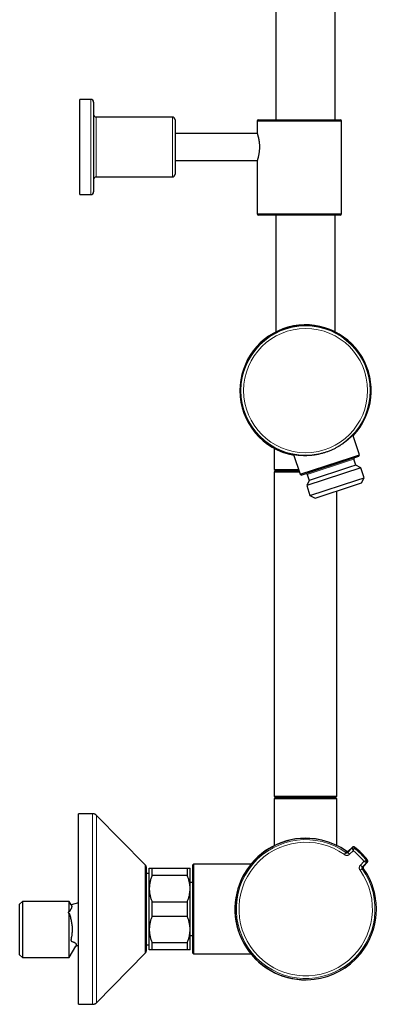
# Model space of a CAD drawing. Header units: millimetres. Extents: x 8 to 2417, y 12 to 2366.
# Tile 20 of 26: x 1558 to 1690, y 961 to 1323. Entities that reach past the tile are written whole.
import ezdxf

# ---------------------------------------------------------------- set-up
doc = ezdxf.new("R2010")
doc.units = ezdxf.units.MM

msp = doc.modelspace()

# ---------------------------------------------------------------- linework, layer by layer
at = {"color": 7, "linetype": 'Continuous', "lineweight": 30}
for p, q in [((1674.55, 1286.27), (1674.55, 1429.23)), ((1652.65, 1414.46), (1652.65, 1286.27)), ((1584.6, 1293.77), (1580.6, 1293.77)), ((1580.6, 1258.77), (1580.6, 1293.77)), ((1585.6, 1292.77), (1585.6, 1259.77)), ((1614.6, 1287.27), (1586.6, 1287.27)), ((1615.6, 1286.27), (1615.6, 1266.27)), ((1645.8, 1285.77), (1645.8, 1281.26)), ((1646.3, 1286.27), (1661.3, 1286.27)), ((1661.3, 1286.27), (1676.3, 1286.27)), ((1676.8, 1251.77), (1676.8, 1285.77)), ((1645.8, 1281.27), (1615.6, 1281.27)), ((1615.6, 1271.27), (1645.8, 1271.27)), ((1645.8, 1271.27), (1645.8, 1251.77)), ((1586.6, 1265.27), (1614.6, 1265.27)), ((1580.6, 1258.77), (1584.6, 1258.77)), ((1661.3, 1251.27), (1646.3, 1251.27)), ((1652.65, 1251.27), (1652.65, 1208.29)), ((1676.3, 1251.27), (1661.3, 1251.27)), ((1674.55, 1208.29), (1674.55, 1251.27)), ((1683.44, 1163.18), (1681.04, 1170.49)), ((1652.1, 1165.53), (1652.1, 1157.77)), ((1659.19, 1163.32), (1661.59, 1156.01)), ((1661.59, 1156.01), (1680.55, 1162.23)), ((1680.36, 1161.64), (1662.22, 1155.69)), ((1683.12, 1162.54), (1680.36, 1161.64)), ((1680.55, 1162.23), (1683.44, 1163.18)), ((1682.06, 1159.36), (1681.35, 1161.54)), ((1683.12, 1162.54), (1683.44, 1163.18)), ((1652.1, 1157.77), (1652.6, 1157.27)), ((1652.1, 1157.77), (1661.01, 1157.77)), ((1683.93, 1158.41), (1664.02, 1151.88)), ((1679.8, 1158.61), (1664.96, 1153.75)), ((1682.06, 1159.36), (1679.8, 1158.61)), ((1683.93, 1158.41), (1682.06, 1159.36)), ((1685.13, 1154.76), (1683.93, 1158.41)), ((1652.6, 1157.27), (1652.1, 1156.77)), ((1652.1, 1156.77), (1652.1, 1037.77)), ((1661.34, 1156.77), (1652.1, 1156.77)), ((1652.6, 1157.27), (1661.17, 1157.27)), ((1661.59, 1156.01), (1662.22, 1155.69)), ((1664.24, 1155.93), (1664.96, 1153.75)), ((1682.49, 1153.9), (1685.13, 1154.76)), ((1684.18, 1152.89), (1685.13, 1154.76)), ((1664.96, 1153.75), (1664.02, 1151.88)), ((1664.02, 1151.88), (1665.22, 1148.23)), ((1665.22, 1148.23), (1682.49, 1153.9)), ((1667.08, 1147.28), (1681.92, 1152.15)), ((1681.92, 1152.15), (1684.18, 1152.89)), ((1665.22, 1148.23), (1667.08, 1147.28)), ((1675.1, 1037.77), (1675.1, 1149.92)), ((1652.1, 1037.77), (1652.6, 1037.27)), ((1652.1, 1037.77), (1675.1, 1037.77)), ((1652.6, 1037.27), (1652.1, 1036.77)), ((1652.1, 1036.77), (1652.1, 1019.59)), ((1657.09, 1036.77), (1652.1, 1036.77)), ((1674.6, 1037.27), (1652.6, 1037.27)), ((1652.6, 1037.27), (1657.37, 1037.27)), ((1675.1, 1036.77), (1657.09, 1036.77)), ((1657.37, 1037.27), (1674.6, 1037.27)), ((1674.6, 1037.27), (1675.1, 1037.77)), ((1675.1, 1036.77), (1674.6, 1037.27)), ((1675.1, 1019.6), (1675.1, 1036.77)), ((1585.26, 1031.27), (1580.1, 1031.27)), ((1580.1, 996.27), (1580.1, 1031.27)), ((1604.53, 1012.52), (1586.69, 1030.67)), ((1680.83, 1018.98), (1679.32, 1017.52)), ((1684.89, 1011.94), (1686.35, 1013.46)), ((1605.1, 996.27), (1605.1, 1011.12)), ((1606.1, 1009.37), (1605.1, 1009.37)), ((1606.1, 1003.77), (1606.1, 1011.27)), ((1607.1, 1008.59), (1607.1, 1011.27)), ((1607.1, 1011.27), (1620.1, 1011.27)), ((1620.1, 1008.59), (1620.1, 1011.27)), ((1621.1, 1003.77), (1621.1, 1011.27)), ((1622.35, 1012.77), (1622.1, 1012.52)), ((1622.1, 1012.52), (1622.1, 1012.52)), ((1622.1, 980.02), (1622.1, 1012.52)), ((1643.51, 1012.77), (1622.35, 1012.77)), ((1622.35, 1012.77), (1622.35, 979.77)), ((1620.1, 1008.59), (1607.1, 1008.59)), ((1622.1, 1006.02), (1621.1, 1006.02)), ((1606.1, 988.77), (1606.1, 1003.77)), ((1621.1, 988.77), (1621.1, 1003.77)), ((1559.4, 999.07), (1558.4, 998.07)), ((1576.65, 999.07), (1559.4, 999.07)), ((1559.4, 999.07), (1559.4, 978.47)), ((1577.38, 997.8), (1576.65, 999.07)), ((1576.65, 995.3), (1576.65, 999.07)), ((1580.1, 998.52), (1577.39, 997.79)), ((1607.1, 993.59), (1607.1, 998.95)), ((1607.1, 998.95), (1620.1, 998.95)), ((1620.1, 993.59), (1620.1, 998.95)), ((1558.4, 979.47), (1558.4, 998.07)), ((1580.1, 961.27), (1580.1, 996.27)), ((1605.1, 981.42), (1605.1, 996.27)), ((1576.65, 978.47), (1576.65, 994.71)), ((1620.1, 993.59), (1607.1, 993.59)), ((1606.1, 981.27), (1606.1, 988.77)), ((1621.1, 981.27), (1621.1, 988.77)), ((1621.1, 986.52), (1622.1, 986.52)), ((1576.65, 978.47), (1579.07, 982.66)), ((1579.08, 982.67), (1580.1, 982.95)), ((1605.1, 983.17), (1606.1, 983.17)), ((1607.1, 983.95), (1620.1, 983.95)), ((1607.1, 981.27), (1607.1, 983.95)), ((1620.1, 981.27), (1607.1, 981.27)), ((1620.1, 981.27), (1620.1, 983.95)), ((1558.4, 979.47), (1559.4, 978.47)), ((1559.4, 978.47), (1576.65, 978.47)), ((1586.69, 961.87), (1604.53, 980.02)), ((1622.1, 980.02), (1622.35, 979.77)), ((1622.35, 979.77), (1643.51, 979.77)), ((1580.1, 961.27), (1585.26, 961.27))]:
    msp.add_line(p, q, dxfattribs=at)
at = {"color": 252, "linetype": 'Continuous', "lineweight": 0}
for p, q in [((1584.6, 1258.77), (1584.6, 1293.77)), ((1586.6, 1287.27), (1586.6, 1265.27)), ((1614.6, 1265.27), (1614.6, 1287.27)), ((1661.3, 1285.77), (1645.8, 1285.77)), ((1676.8, 1285.77), (1661.3, 1285.77)), ((1645.8, 1251.77), (1661.3, 1251.77)), ((1661.3, 1251.77), (1676.8, 1251.77)), ((1681.35, 1161.54), (1679.08, 1160.8)), ((1679.08, 1160.8), (1664.24, 1155.93)), ((1677.89, 1016.26), (1678.45, 1017.05)), ((1679.09, 1017.09), (1680.68, 1018.64)), ((1681.15, 1017.7), (1679.8, 1016.41)), ((1680.68, 1018.64), (1680.83, 1018.98)), ((1680.69, 1018.64), (1680.68, 1018.64)), ((1681.47, 1018.68), (1681.48, 1018.68)), ((1683.78, 1012.43), (1685.08, 1013.77)), ((1686.01, 1013.31), (1684.47, 1011.71)), ((1686.35, 1013.46), (1686.01, 1013.31)), ((1686.01, 1013.31), (1686.01, 1013.31)), ((1686.05, 1014.1), (1686.05, 1014.1)), ((1604.53, 996.27), (1604.53, 1012.52)), ((1683.64, 1010.51), (1684.42, 1011.07)), ((1604.53, 980.02), (1604.53, 996.27))]:
    msp.add_line(p, q, dxfattribs=at)
at = {"color": 252, "linetype": 'Continuous', "lineweight": 0, "flags": 128}
for points in [[(1681.62, 1019.02), (1681.62, 1019.01), (1681.6, 1018.97), (1681.53, 1018.81), (1681.47, 1018.68)], [(1686.05, 1014.1), (1686.05, 1014.1), (1686.09, 1014.12), (1686.25, 1014.19), (1686.39, 1014.24)]]:
    msp.add_lwpolyline(points, dxfattribs=at)
at = {"color": 252, "linetype": 'Continuous', "lineweight": 0}
for radius in [23.76, 22.82]:
    msp.add_circle((1663.6, 1186.77), radius, dxfattribs=at)
at = {"color": 7, "linetype": 'Continuous', "lineweight": 30}
for centre, radius, start, end in [((1584.6, 1292.77), 1, 0, 90), ((1586.6, 1288.27), 1, 180, 270), ((1614.6, 1286.27), 1, 360, 90), ((1646.3, 1285.77), 0.5, 90, 180), ((1676.3, 1285.77), 0.5, 0, 90), ((1614.6, 1266.27), 1, 270, 0), ((1586.6, 1264.27), 1, 90, 180), ((1584.6, 1259.77), 1, 270, 0), ((1646.3, 1251.77), 0.5, 180, 270), ((1676.3, 1251.77), 0.5, 270, 0), ((1663.6, 1186.77), 24.15, 316.5958, 180), ((1663.6, 1186.77), 24, 316.7842, 180), ((1663.6, 1186.77), 24.15, 180, 259.722), ((1663.6, 1186.77), 24, 180, 259.5336), ((1681.73, 1161.67), 0.4, 108.1589, 198.1589), ((1663.86, 1155.81), 0.4, 18.1589, 108.1589), ((1663.6, 996.27), 26, 86.4553, 270.5634), ((1663.64, 996.27), 26, 54.6512, 315), ((1663.64, 996.27), 29, 38.3153, 51.6847), ((1685.58, 1013.73), 0.6, 316.0023, 16.5566), ((1603.1, 1011.12), 2, 0, 44.5042), ((1663.64, 996.27), 26, 315, 35.3488), ((1603.1, 981.42), 2, 315.4958, 0)]:
    msp.add_arc(centre, radius, start, end, dxfattribs=at)
at = {"color": 252, "linetype": 'Continuous', "lineweight": 0}
for centre, radius, start, end in [((1663.6, 1186.77), 24, 316.7843, 259.5336), ((1663.64, 996.27), 26, 54.6512, 35.3488), ((1663.64, 996.27), 25.51, 54.5298, 35.4702), ((1663.64, 996.27), 24.55, 54.5298, 35.4702), ((1674.98, 1012.09), 6.47, 41.826, 50.65), ((1681.1, 1018.21), 0.6, 51.4894, 133.9973), ((1681.1, 1018.21), 0.6, 51.5335, 133.9243), ((1663.64, 996.27), 27.68, 39.238, 50.762), ((1663.64, 996.27), 28.64, 38.5119, 51.4881), ((1663.64, 996.27), 29, 38.3153, 51.6847), ((1685.58, 1013.73), 0.6, 316.0757, 38.4665), ((1685.58, 1013.73), 0.6, 16.5561, 38.51), ((1679.46, 1007.61), 6.47, 39.35, 48.174)]:
    msp.add_arc(centre, radius, start, end, dxfattribs=at)
at = {"color": 7, "linetype": 'Continuous', "lineweight": 30}
for points, knots in [([(1645.8, 1281.26), (1645.8, 1281.26), (1645.8, 1281.27), (1645.81, 1281.24), (1645.83, 1281.18), (1645.86, 1281.08), (1645.9, 1280.96), (1645.94, 1280.8), (1646, 1280.62), (1646.06, 1280.41), (1646.12, 1280.16), (1646.19, 1279.89), (1646.26, 1279.59), (1646.33, 1279.27), (1646.39, 1278.92), (1646.45, 1278.55), (1646.51, 1278.16), (1646.56, 1277.76), (1646.59, 1277.37), (1646.61, 1276.98), (1646.63, 1276.58), (1646.63, 1276.31), (1646.63, 1276.17)], [0, 0, 0, 0, 0.019914, 0.070079, 0.121734, 0.17339, 0.223086, 0.272783, 0.323822, 0.374863, 0.426427, 0.477993, 0.530959, 0.583926, 0.637148, 0.690368, 0.745205, 0.80004, 0.849327, 0.898612, 0.949306, 1, 1, 1, 1]), ([(1646.63, 1276.17), (1646.63, 1276.04), (1646.62, 1275.77), (1646.6, 1275.36), (1646.57, 1274.96), (1646.53, 1274.57), (1646.49, 1274.19), (1646.43, 1273.83), (1646.37, 1273.48), (1646.3, 1273.15), (1646.24, 1272.84), (1646.17, 1272.55), (1646.1, 1272.28), (1646.03, 1272.04), (1645.97, 1271.83), (1645.92, 1271.65), (1645.87, 1271.5), (1645.84, 1271.38), (1645.82, 1271.31), (1645.8, 1271.27), (1645.8, 1271.27), (1645.8, 1271.27)], [0, 0, 0, 0, 0.051765, 0.10353, 0.156852, 0.210176, 0.261921, 0.313667, 0.366822, 0.419977, 0.473467, 0.526958, 0.581938, 0.636917, 0.691425, 0.745932, 0.802138, 0.858343, 0.910917, 0.963491, 1, 1, 1, 1]), ([(1658.77, 1163.39), (1658.78, 1163.39), (1658.81, 1163.38), (1658.9, 1163.37), (1659.03, 1163.35), (1659.19, 1163.32), (1659.38, 1163.29), (1659.59, 1163.26), (1659.83, 1163.23), (1660.1, 1163.19), (1660.4, 1163.15), (1660.73, 1163.11), (1661.1, 1163.08), (1661.5, 1163.04), (1661.92, 1163.01), (1662.37, 1162.99), (1662.81, 1162.97), (1663.24, 1162.97), (1663.65, 1162.97), (1664.08, 1162.97), (1664.52, 1162.99), (1664.97, 1163.01), (1665.44, 1163.05), (1665.92, 1163.09), (1666.4, 1163.14), (1666.95, 1163.22), (1667.59, 1163.32), (1668.33, 1163.46), (1669.07, 1163.62), (1669.75, 1163.79), (1670.36, 1163.97), (1670.93, 1164.14), (1671.51, 1164.34), (1672.1, 1164.55), (1672.68, 1164.78), (1673.25, 1165.03), (1673.8, 1165.28), (1674.33, 1165.54), (1674.84, 1165.8), (1675.34, 1166.07), (1675.82, 1166.35), (1676.29, 1166.64), (1676.75, 1166.93), (1677.19, 1167.23), (1677.63, 1167.54), (1678.06, 1167.85), (1678.48, 1168.18), (1678.85, 1168.48), (1679.16, 1168.73), (1679.42, 1168.95), (1679.66, 1169.17), (1679.89, 1169.38), (1680.11, 1169.58), (1680.31, 1169.77), (1680.49, 1169.95), (1680.66, 1170.11), (1680.81, 1170.26), (1680.96, 1170.41), (1681.11, 1170.56), (1681.23, 1170.68), (1681.31, 1170.76), (1681.34, 1170.79), (1681.34, 1170.79)], [0, 0, 0, 0, 0.0106102, 0.0279625, 0.0452996, 0.0611769, 0.0770655, 0.0929438, 0.109109, 0.1252848, 0.141451, 0.1588617, 0.1762841, 0.1936956, 0.2114125, 0.2291408, 0.2468579, 0.2612174, 0.2756386, 0.2900597, 0.3046926, 0.3193253, 0.33418, 0.3490346, 0.3639646, 0.3779997, 0.3993157, 0.4206311, 0.4423682, 0.4641048, 0.4787955, 0.4959265, 0.5130717, 0.5302028, 0.5477267, 0.5652656, 0.5827902, 0.5994956, 0.6162132, 0.6329194, 0.6499412, 0.6669747, 0.6839973, 0.701907, 0.7198292, 0.7377396, 0.7582175, 0.7786955, 0.7924742, 0.8068833, 0.8213554, 0.8358273, 0.8505179, 0.8652082, 0.88013, 0.8950515, 0.9100534, 0.923879, 0.9448946, 0.9659094, 0.9873736, 1, 1, 1, 1]), ([(1681.34, 1170.76), (1681.34, 1170.76), (1681.33, 1170.75), (1681.29, 1170.7), (1681.21, 1170.6), (1681.13, 1170.52), (1681.08, 1170.45), (1681.06, 1170.43)], [0, 0, 0, 0, 0.017687, 0.304483, 0.597625, 0.891008, 1, 1, 1, 1]), ([(1681.33, 1170.78), (1681.34, 1170.78), (1681.34, 1170.79), (1681.34, 1170.79), (1681.34, 1170.79)], [0, 0, 0, 0, 0.768693, 1, 1, 1, 1]), ([(1658.77, 1163.39), (1658.77, 1163.39), (1658.77, 1163.39), (1658.78, 1163.39), (1658.79, 1163.38), (1658.79, 1163.38)], [0, 0, 0, 0, 0.2666758, 0.8265049, 1, 1, 1, 1]), ([(1659.21, 1163.27), (1659.21, 1163.27), (1659.12, 1163.28), (1659, 1163.31), (1658.86, 1163.34), (1658.8, 1163.36), (1658.78, 1163.37), (1658.78, 1163.37)], [0, 0, 0, 0, 0.0031507, 0.3734977, 0.7438291, 0.9941733, 1, 1, 1, 1]), ([(1586.69, 1030.67), (1586.64, 1030.72), (1586.54, 1030.81), (1586.38, 1030.93), (1586.22, 1031.04), (1586.04, 1031.12), (1585.86, 1031.19), (1585.67, 1031.23), (1585.47, 1031.26), (1585.33, 1031.27), (1585.26, 1031.27)], [0, 0, 0, 0, 0.1295015, 0.2551844, 0.3782556, 0.5, 0.6217444, 0.7448156, 0.8704985, 1, 1, 1, 1]), ([(1678.45, 1017.05), (1678.5, 1017.02), (1678.59, 1016.96), (1678.77, 1016.94), (1678.91, 1016.98), (1679.01, 1017.03), (1679.06, 1017.07), (1679.09, 1017.09)], [0, 0, 0, 0, 0.2414986, 0.4835419, 0.7266258, 0.8609215, 1, 1, 1, 1]), ([(1678.62, 1017.52), (1678.65, 1017.5), (1678.71, 1017.46), (1678.81, 1017.42), (1678.92, 1017.41), (1679.02, 1017.41), (1679.12, 1017.42), (1679.21, 1017.46), (1679.3, 1017.51), (1679.35, 1017.55), (1679.38, 1017.58)], [0, 0, 0, 0, 0.131427, 0.267448, 0.387788, 0.511618, 0.631966, 0.755805, 0.876157, 1, 1, 1, 1]), ([(1679.32, 1017.52), (1679.3, 1017.5), (1679.25, 1017.46), (1679.14, 1017.4), (1679, 1017.37), (1678.83, 1017.39), (1678.73, 1017.44), (1678.68, 1017.47)], [0, 0, 0, 0, 0.132581, 0.269877, 0.513261, 0.756632, 1, 1, 1, 1]), ([(1681.62, 1019.02), (1681.59, 1019.04), (1681.54, 1019.08), (1681.44, 1019.12), (1681.35, 1019.14), (1681.24, 1019.15), (1681.14, 1019.14), (1681.05, 1019.11), (1680.95, 1019.07), (1680.88, 1019.03), (1680.84, 1018.99), (1680.83, 1018.98)], [0, 0, 0, 0, 0.1157266, 0.2348091, 0.3505355, 0.4696177, 0.5853436, 0.7044252, 0.8201528, 0.9392364, 1, 1, 1, 1]), ([(1686.35, 1013.46), (1686.38, 1013.48), (1686.42, 1013.53), (1686.47, 1013.62), (1686.5, 1013.72), (1686.52, 1013.82), (1686.52, 1013.92), (1686.51, 1014.02), (1686.47, 1014.11), (1686.43, 1014.19), (1686.4, 1014.23), (1686.39, 1014.24)], [0, 0, 0, 0, 0.115732, 0.23482, 0.350553, 0.469643, 0.585375, 0.704462, 0.82019, 0.939274, 1, 1, 1, 1]), ([(1606.1, 1011.27), (1606.1, 1011.27), (1606.11, 1011.27), (1606.16, 1011.27), (1606.24, 1011.27), (1606.35, 1011.27), (1606.5, 1011.27), (1606.67, 1011.27), (1606.87, 1011.27), (1607.02, 1011.27), (1607.1, 1011.27)], [0, 0, 0, 0, 0.122618, 0.245238, 0.368878, 0.492521, 0.618996, 0.745475, 0.872735, 1, 1, 1, 1]), ([(1620.1, 1011.27), (1620.18, 1011.27), (1620.32, 1011.27), (1620.52, 1011.27), (1620.69, 1011.27), (1620.84, 1011.27), (1620.95, 1011.27), (1621.04, 1011.27), (1621.09, 1011.27), (1621.1, 1011.27), (1621.1, 1011.27)], [0, 0, 0, 0, 0.122973, 0.245942, 0.369581, 0.493217, 0.619375, 0.745529, 0.872765, 1, 1, 1, 1]), ([(1684.47, 1011.71), (1684.43, 1011.67), (1684.36, 1011.58), (1684.32, 1011.41), (1684.33, 1011.26), (1684.37, 1011.15), (1684.4, 1011.1), (1684.42, 1011.07)], [0, 0, 0, 0, 0.244594, 0.488401, 0.731076, 0.86554, 1, 1, 1, 1]), ([(1684.85, 1011.31), (1684.83, 1011.33), (1684.8, 1011.39), (1684.76, 1011.5), (1684.75, 1011.64), (1684.79, 1011.81), (1684.86, 1011.9), (1684.89, 1011.94)], [0, 0, 0, 0, 0.132539, 0.269791, 0.513178, 0.756583, 1, 1, 1, 1]), ([(1684.95, 1012), (1684.93, 1011.98), (1684.88, 1011.92), (1684.83, 1011.82), (1684.8, 1011.72), (1684.78, 1011.62), (1684.78, 1011.52), (1684.8, 1011.42), (1684.84, 1011.33), (1684.87, 1011.27), (1684.89, 1011.24)], [0, 0, 0, 0, 0.131466, 0.2675269, 0.387865, 0.5116926, 0.6320251, 0.7558478, 0.8761787, 1, 1, 1, 1]), ([(1607.1, 1008.59), (1607.03, 1008.4), (1606.88, 1008.02), (1606.68, 1007.43), (1606.51, 1006.84), (1606.37, 1006.24), (1606.25, 1005.64), (1606.17, 1005.02), (1606.11, 1004.39), (1606.1, 1003.98), (1606.1, 1003.77)], [0, 0, 0, 0, 0.1229729, 0.2459423, 0.3695815, 0.4932168, 0.6193748, 0.7455295, 0.8727654, 1, 1, 1, 1]), ([(1621.1, 1003.77), (1621.1, 1003.82), (1621.1, 1004.07), (1621.08, 1004.52), (1621.03, 1005.1), (1620.94, 1005.68), (1620.83, 1006.27), (1620.69, 1006.85), (1620.52, 1007.44), (1620.32, 1008.02), (1620.18, 1008.4), (1620.1, 1008.59)], [0, 0, 0, 0, 0.034085, 0.152699, 0.271315, 0.390844, 0.510376, 0.632431, 0.75449, 0.877243, 1, 1, 1, 1]), ([(1606.1, 1003.77), (1606.1, 1003.71), (1606.1, 1003.46), (1606.12, 1003.02), (1606.18, 1002.43), (1606.26, 1001.85), (1606.37, 1001.27), (1606.51, 1000.68), (1606.68, 1000.1), (1606.88, 999.52), (1607.03, 999.14), (1607.1, 998.95)], [0, 0, 0, 0, 0.0340845, 0.152699, 0.2713147, 0.3908442, 0.5103765, 0.6324315, 0.7544901, 0.8772433, 1, 1, 1, 1]), ([(1620.1, 998.95), (1620.18, 999.14), (1620.32, 999.52), (1620.52, 1000.1), (1620.69, 1000.69), (1620.84, 1001.29), (1620.95, 1001.9), (1621.04, 1002.52), (1621.09, 1003.14), (1621.1, 1003.56), (1621.1, 1003.77)], [0, 0, 0, 0, 0.1229729, 0.2459423, 0.3695815, 0.4932168, 0.6193748, 0.7455295, 0.8727654, 1, 1, 1, 1]), ([(1576.65, 995.3), (1576.6, 995.28), (1576.51, 995.23), (1576.4, 995.16), (1576.32, 995.09), (1576.27, 995.04), (1576.24, 994.98), (1576.23, 994.92), (1576.26, 994.86), (1576.32, 994.81), (1576.41, 994.76), (1576.53, 994.73), (1576.61, 994.71), (1576.65, 994.71)], [0, 0, 0, 0, 0.143575, 0.28821, 0.360063, 0.433166, 0.499049, 0.565634, 0.623, 0.686705, 0.791988, 0.89519, 1, 1, 1, 1]), ([(1577.38, 997.8), (1577.38, 997.8), (1577.38, 997.79), (1577.42, 997.73), (1577.47, 997.62), (1577.54, 997.4), (1577.56, 997.16), (1577.54, 996.94), (1577.49, 996.73), (1577.41, 996.51), (1577.3, 996.29), (1577.17, 996.06), (1577.01, 995.82), (1576.88, 995.63), (1576.77, 995.5), (1576.7, 995.42), (1576.67, 995.34), (1576.65, 995.3)], [0, 0, 0, 0, 0.003157, 0.017576, 0.07527, 0.19067, 0.306473, 0.391895, 0.477318, 0.563314, 0.649312, 0.7367, 0.824192, 0.911934, 0.941365, 0.970779, 1, 1, 1, 1]), ([(1576.65, 994.71), (1576.66, 994.66), (1576.68, 994.55), (1576.79, 994.21), (1576.96, 993.67), (1577.16, 992.95), (1577.33, 992.23), (1577.47, 991.5), (1577.59, 990.77), (1577.67, 990.02), (1577.71, 989.27), (1577.72, 988.5), (1577.69, 987.74), (1577.62, 987.06), (1577.54, 986.48), (1577.46, 986), (1577.38, 985.59), (1577.33, 985.31), (1577.3, 985.15), (1577.28, 985.02), (1577.28, 984.9), (1577.29, 984.78), (1577.3, 984.68), (1577.33, 984.59), (1577.37, 984.52), (1577.42, 984.46), (1577.5, 984.42), (1577.62, 984.38), (1577.82, 984.3), (1578.09, 984.2), (1578.4, 984.05), (1578.68, 983.9), (1578.88, 983.76), (1579.01, 983.64), (1579.09, 983.55), (1579.15, 983.45), (1579.2, 983.34), (1579.22, 983.23), (1579.23, 983.11), (1579.21, 982.98), (1579.17, 982.87), (1579.13, 982.77), (1579.1, 982.72), (1579.08, 982.68), (1579.08, 982.67), (1579.08, 982.67)], [0, 0, 0, 0, 0.008396, 0.016997, 0.056897, 0.096825, 0.135656, 0.174484, 0.213569, 0.252652, 0.292741, 0.332828, 0.373342, 0.413856, 0.439844, 0.465855, 0.491841, 0.504844, 0.511467, 0.518075, 0.525011, 0.532152, 0.539085, 0.546221, 0.55311, 0.560179, 0.571489, 0.58294, 0.6058, 0.650773, 0.695786, 0.740988, 0.786307, 0.808812, 0.831315, 0.853976, 0.876635, 0.89991, 0.923184, 0.946724, 0.970263, 0.983001, 0.995743, 0.999033, 1, 1, 1, 1]), ([(1607.1, 993.59), (1607.03, 993.4), (1606.88, 993.02), (1606.68, 992.43), (1606.51, 991.84), (1606.37, 991.24), (1606.25, 990.64), (1606.17, 990.02), (1606.11, 989.39), (1606.1, 988.98), (1606.1, 988.77)], [0, 0, 0, 0, 0.122973, 0.245942, 0.369581, 0.493217, 0.619375, 0.745529, 0.872765, 1, 1, 1, 1]), ([(1621.1, 988.77), (1621.1, 988.82), (1621.1, 989.07), (1621.08, 989.52), (1621.03, 990.1), (1620.94, 990.68), (1620.83, 991.27), (1620.69, 991.85), (1620.52, 992.44), (1620.32, 993.02), (1620.18, 993.4), (1620.1, 993.59)], [0, 0, 0, 0, 0.034085, 0.152699, 0.271315, 0.390844, 0.510376, 0.632431, 0.75449, 0.877243, 1, 1, 1, 1]), ([(1606.1, 988.77), (1606.1, 988.71), (1606.1, 988.46), (1606.12, 988.02), (1606.18, 987.43), (1606.26, 986.85), (1606.37, 986.27), (1606.51, 985.68), (1606.68, 985.1), (1606.88, 984.52), (1607.03, 984.14), (1607.1, 983.95)], [0, 0, 0, 0, 0.034085, 0.152699, 0.271315, 0.390844, 0.510376, 0.632431, 0.75449, 0.877243, 1, 1, 1, 1]), ([(1620.1, 983.95), (1620.18, 984.14), (1620.32, 984.52), (1620.52, 985.1), (1620.69, 985.69), (1620.84, 986.29), (1620.95, 986.9), (1621.04, 987.52), (1621.09, 988.14), (1621.1, 988.56), (1621.1, 988.77)], [0, 0, 0, 0, 0.1229729, 0.2459423, 0.3695815, 0.4932168, 0.6193748, 0.7455295, 0.8727654, 1, 1, 1, 1]), ([(1607.1, 981.27), (1607.03, 981.27), (1606.88, 981.27), (1606.68, 981.27), (1606.51, 981.27), (1606.37, 981.27), (1606.25, 981.27), (1606.17, 981.27), (1606.11, 981.27), (1606.1, 981.27), (1606.1, 981.27)], [0, 0, 0, 0, 0.122973, 0.245942, 0.369581, 0.493217, 0.619375, 0.745529, 0.872765, 1, 1, 1, 1]), ([(1621.1, 981.27), (1621.1, 981.27), (1621.09, 981.27), (1621.04, 981.27), (1620.96, 981.27), (1620.85, 981.27), (1620.71, 981.27), (1620.53, 981.27), (1620.33, 981.27), (1620.18, 981.27), (1620.1, 981.27)], [0, 0, 0, 0, 0.122618, 0.245238, 0.368878, 0.492521, 0.618996, 0.745475, 0.872735, 1, 1, 1, 1]), ([(1585.26, 961.27), (1585.33, 961.27), (1585.47, 961.27), (1585.67, 961.3), (1585.86, 961.35), (1586.04, 961.41), (1586.22, 961.5), (1586.38, 961.6), (1586.54, 961.72), (1586.64, 961.82), (1586.69, 961.87)], [0, 0, 0, 0, 0.1295015, 0.2551844, 0.3782556, 0.5, 0.6217444, 0.7448156, 0.8704985, 1, 1, 1, 1])]:
    msp.add_open_spline(points, degree=3, knots=knots, dxfattribs=at)
at = {"color": 252, "linetype": 'Continuous', "lineweight": 0}
for points, knots in [([(1681.34, 1170.79), (1681.35, 1170.8), (1681.37, 1170.82), (1681.38, 1170.82), (1681.37, 1170.81), (1681.35, 1170.78), (1681.34, 1170.76)], [0, 0, 0, 0, 0.160925, 0.42539, 0.721709, 1, 1, 1, 1]), ([(1658.78, 1163.37), (1658.77, 1163.37), (1658.73, 1163.38), (1658.72, 1163.39), (1658.73, 1163.39), (1658.76, 1163.39), (1658.77, 1163.39)], [0, 0, 0, 0, 0.290074, 0.586325, 0.88231, 1, 1, 1, 1]), ([(1585.26, 996.27), (1585.26, 996.78), (1585.26, 997.81), (1585.26, 999.34), (1585.26, 1000.87), (1585.26, 1002.4), (1585.26, 1003.9), (1585.26, 1005.37), (1585.26, 1006.82), (1585.26, 1008.26), (1585.26, 1009.67), (1585.26, 1011.07), (1585.26, 1012.46), (1585.26, 1013.8), (1585.26, 1015.12), (1585.26, 1016.39), (1585.26, 1017.62), (1585.26, 1018.8), (1585.26, 1019.93), (1585.26, 1021.03), (1585.26, 1022.09), (1585.26, 1023.1), (1585.26, 1024.07), (1585.26, 1024.97), (1585.26, 1025.82), (1585.26, 1026.61), (1585.26, 1027.34), (1585.26, 1028), (1585.26, 1028.62), (1585.26, 1029.17), (1585.26, 1029.67), (1585.26, 1030.1), (1585.26, 1030.46), (1585.26, 1030.76), (1585.26, 1030.98), (1585.26, 1031.15), (1585.26, 1031.25), (1585.26, 1031.26), (1585.26, 1031.27)], [0, 0, 0, 0, 0.028, 0.056, 0.084, 0.112, 0.14, 0.1675, 0.195, 0.2225, 0.25, 0.278, 0.306, 0.334, 0.362, 0.39, 0.4175, 0.445, 0.4725, 0.5, 0.528, 0.556, 0.584, 0.612, 0.64, 0.6675, 0.695, 0.7225, 0.75, 0.778, 0.806, 0.834, 0.862, 0.89, 0.9175, 0.945, 0.9725, 1, 1, 1, 1]), ([(1586.69, 1030.67), (1586.69, 1030.66), (1586.69, 1030.66), (1586.69, 1030.58), (1586.69, 1030.47), (1586.69, 1030.31), (1586.69, 1030.1), (1586.69, 1029.85), (1586.69, 1029.57), (1586.69, 1029.25), (1586.69, 1028.89), (1586.69, 1028.49), (1586.69, 1028.05), (1586.69, 1027.55), (1586.69, 1027.01), (1586.69, 1026.42), (1586.69, 1025.79), (1586.69, 1025.13), (1586.69, 1024.43), (1586.69, 1023.72), (1586.69, 1022.99), (1586.69, 1022.22), (1586.69, 1021.42), (1586.69, 1020.58), (1586.69, 1019.69), (1586.69, 1018.75), (1586.69, 1017.78), (1586.69, 1016.78), (1586.69, 1015.76), (1586.69, 1014.72), (1586.69, 1013.69), (1586.69, 1012.65), (1586.69, 1011.6), (1586.69, 1010.53), (1586.69, 1009.41), (1586.69, 1008.26), (1586.69, 1007.07), (1586.69, 1005.87), (1586.69, 1004.65), (1586.69, 1003.42), (1586.69, 1002.21), (1586.69, 1001.01), (1586.69, 999.83), (1586.69, 998.64), (1586.69, 997.46), (1586.69, 996.66), (1586.69, 996.27)], [0, 0, 0, 0, 0.0233333, 0.0466665, 0.0699998, 0.0933331, 0.1166663, 0.1399996, 0.1619997, 0.1839998, 0.2059998, 0.2279999, 0.25, 0.2733333, 0.2966665, 0.3199998, 0.3433331, 0.3666663, 0.3899996, 0.4119997, 0.4339998, 0.4559998, 0.4779999, 0.5, 0.5233333, 0.5466665, 0.5699998, 0.5933331, 0.6166663, 0.6399996, 0.6619997, 0.6839998, 0.7059998, 0.7279999, 0.75, 0.7733333, 0.7966665, 0.8199998, 0.8433331, 0.8666663, 0.8899996, 0.9119997, 0.9339998, 0.9559998, 0.9779999, 1, 1, 1, 1]), ([(1678.45, 1017.05), (1678.49, 1017.12), (1678.59, 1017.28), (1678.65, 1017.41), (1678.68, 1017.47)], [0, 0, 0, 0, 0.494575, 1, 1, 1, 1]), ([(1679.32, 1017.52), (1679.29, 1017.45), (1679.22, 1017.33), (1679.13, 1017.17), (1679.09, 1017.09)], [0, 0, 0, 0, 0.506296, 1, 1, 1, 1]), ([(1681.15, 1017.7), (1681.15, 1017.71), (1681.12, 1017.77), (1681.06, 1017.89), (1680.98, 1018.07), (1680.9, 1018.23), (1680.84, 1018.36), (1680.79, 1018.46), (1680.75, 1018.54), (1680.72, 1018.59), (1680.7, 1018.63), (1680.69, 1018.63), (1680.69, 1018.64)], [0, 0, 0, 0, 0.004109, 0.131638, 0.263491, 0.385137, 0.510858, 0.610403, 0.712419, 0.799052, 0.887454, 1, 1, 1, 1]), ([(1681.48, 1018.68), (1681.47, 1018.67), (1681.47, 1018.67), (1681.46, 1018.62), (1681.44, 1018.57), (1681.42, 1018.49), (1681.38, 1018.38), (1681.34, 1018.25), (1681.28, 1018.08), (1681.22, 1017.9), (1681.17, 1017.77), (1681.15, 1017.71), (1681.15, 1017.7)], [0, 0, 0, 0, 0.112495, 0.199095, 0.287489, 0.387029, 0.489085, 0.610739, 0.736541, 0.86404, 0.995893, 1, 1, 1, 1]), ([(1679.8, 1016.41), (1679.73, 1016.34), (1679.59, 1016.22), (1679.35, 1016.1), (1679.1, 1016.01), (1678.85, 1015.98), (1678.59, 1015.99), (1678.34, 1016.04), (1678.1, 1016.12), (1677.96, 1016.22), (1677.89, 1016.26)], [0, 0, 0, 0, 0.133184, 0.271179, 0.390967, 0.514217, 0.633928, 0.757105, 0.876816, 1, 1, 1, 1]), ([(1686.05, 1014.1), (1686.05, 1014.1), (1686.04, 1014.1), (1686, 1014.09), (1685.94, 1014.07), (1685.87, 1014.04), (1685.76, 1014.01), (1685.62, 1013.96), (1685.46, 1013.91), (1685.28, 1013.85), (1685.15, 1013.8), (1685.08, 1013.78), (1685.08, 1013.77)], [0, 0, 0, 0, 0.112495, 0.199095, 0.287489, 0.387029, 0.489085, 0.610739, 0.736541, 0.86404, 0.995893, 1, 1, 1, 1]), ([(1686.01, 1013.31), (1686.01, 1013.31), (1686, 1013.32), (1685.96, 1013.34), (1685.91, 1013.37), (1685.84, 1013.41), (1685.74, 1013.46), (1685.6, 1013.53), (1685.45, 1013.6), (1685.27, 1013.69), (1685.15, 1013.74), (1685.08, 1013.77), (1685.08, 1013.77)], [0, 0, 0, 0, 0.112546, 0.199169, 0.28758, 0.387103, 0.489142, 0.610746, 0.73651, 0.864018, 0.995891, 1, 1, 1, 1]), ([(1683.64, 1010.51), (1683.59, 1010.59), (1683.49, 1010.75), (1683.4, 1011.01), (1683.36, 1011.27), (1683.36, 1011.52), (1683.4, 1011.77), (1683.49, 1012.01), (1683.61, 1012.24), (1683.72, 1012.36), (1683.78, 1012.43)], [0, 0, 0, 0, 0.132371, 0.269492, 0.389464, 0.512926, 0.633009, 0.756583, 0.876558, 1, 1, 1, 1]), ([(1684.85, 1011.31), (1684.78, 1011.27), (1684.65, 1011.21), (1684.5, 1011.12), (1684.42, 1011.07)], [0, 0, 0, 0, 0.505425, 1, 1, 1, 1]), ([(1684.47, 1011.71), (1684.55, 1011.76), (1684.7, 1011.85), (1684.83, 1011.91), (1684.89, 1011.94)], [0, 0, 0, 0, 0.493704, 1, 1, 1, 1]), ([(1585.26, 961.27), (1585.26, 961.27), (1585.26, 961.29), (1585.26, 961.39), (1585.26, 961.56), (1585.26, 961.8), (1585.26, 962.1), (1585.26, 962.46), (1585.26, 962.89), (1585.26, 963.37), (1585.26, 963.92), (1585.26, 964.54), (1585.26, 965.22), (1585.26, 965.96), (1585.26, 966.77), (1585.26, 967.62), (1585.26, 968.52), (1585.26, 969.47), (1585.26, 970.46), (1585.26, 971.52), (1585.26, 972.62), (1585.26, 973.78), (1585.26, 974.98), (1585.26, 976.23), (1585.26, 977.5), (1585.26, 978.8), (1585.26, 980.13), (1585.26, 981.48), (1585.26, 982.88), (1585.26, 984.3), (1585.26, 985.76), (1585.26, 987.24), (1585.26, 988.74), (1585.26, 990.24), (1585.26, 991.74), (1585.26, 993.25), (1585.26, 994.76), (1585.26, 995.76), (1585.26, 996.27)], [0, 0, 0, 0, 0.028, 0.056, 0.084, 0.112, 0.14, 0.1675, 0.195, 0.2225, 0.25, 0.278, 0.306, 0.334, 0.362, 0.39, 0.4175, 0.445, 0.4725, 0.5, 0.528, 0.556, 0.584, 0.612, 0.64, 0.6675, 0.695, 0.7225, 0.75, 0.778, 0.806, 0.834, 0.862, 0.89, 0.9175, 0.945, 0.9725, 1, 1, 1, 1]), ([(1586.69, 996.27), (1586.69, 995.85), (1586.69, 995.01), (1586.69, 993.75), (1586.69, 992.49), (1586.69, 991.24), (1586.69, 990), (1586.69, 988.78), (1586.69, 987.61), (1586.69, 986.46), (1586.69, 985.33), (1586.69, 984.21), (1586.69, 983.08), (1586.69, 981.94), (1586.69, 980.81), (1586.69, 979.69), (1586.69, 978.6), (1586.69, 977.53), (1586.69, 976.5), (1586.69, 975.52), (1586.69, 974.59), (1586.69, 973.67), (1586.69, 972.79), (1586.69, 971.92), (1586.69, 971.06), (1586.69, 970.22), (1586.69, 969.41), (1586.69, 968.64), (1586.69, 967.91), (1586.69, 967.23), (1586.69, 966.6), (1586.69, 966.01), (1586.69, 965.46), (1586.69, 964.95), (1586.69, 964.47), (1586.69, 964.02), (1586.69, 963.6), (1586.69, 963.22), (1586.69, 962.89), (1586.69, 962.61), (1586.69, 962.37), (1586.69, 962.19), (1586.69, 962.04), (1586.69, 961.94), (1586.69, 961.88), (1586.69, 961.87), (1586.69, 961.87)], [0, 0, 0, 0, 0.023333, 0.046667, 0.07, 0.093333, 0.116666, 0.14, 0.162, 0.184, 0.206, 0.228, 0.25, 0.273333, 0.296667, 0.32, 0.343333, 0.366666, 0.39, 0.412, 0.434, 0.456, 0.478, 0.5, 0.523333, 0.546667, 0.57, 0.593333, 0.616666, 0.64, 0.662, 0.684, 0.706, 0.728, 0.75, 0.773333, 0.796667, 0.82, 0.843333, 0.866666, 0.89, 0.912, 0.934, 0.956, 0.978, 1, 1, 1, 1])]:
    msp.add_open_spline(points, degree=3, knots=knots, dxfattribs=at)

doc.saveas('drawing.dxf')
